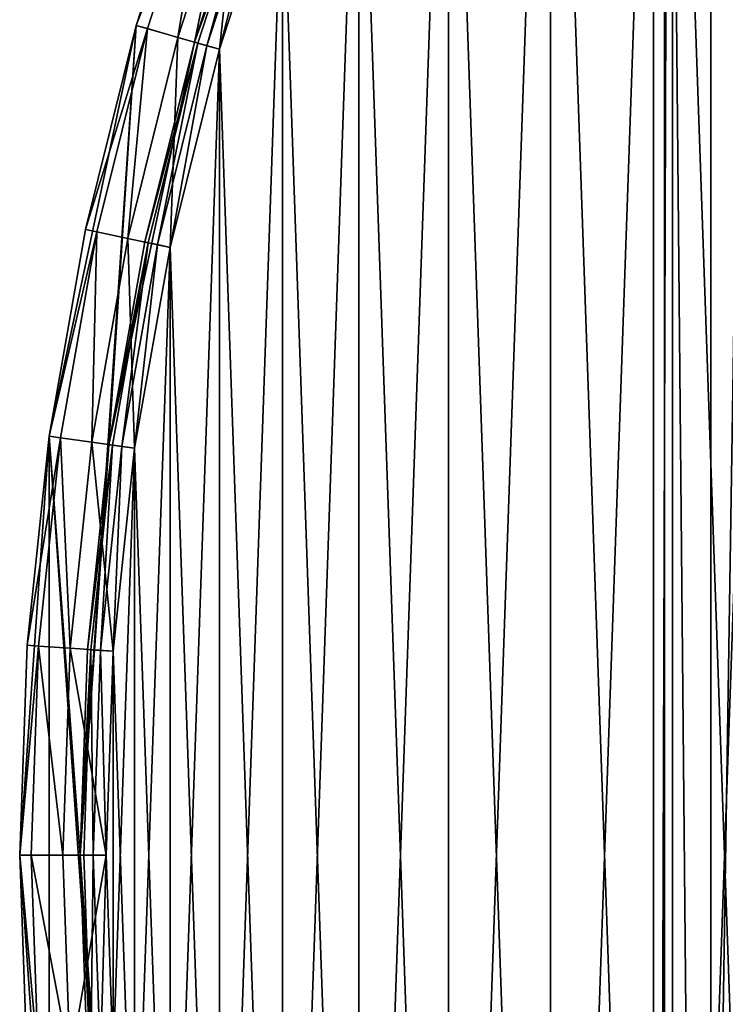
# Model space of a CAD drawing. Header units: millimetres. Extents: x -35 to 35, y -56 to 57.
# Tile 9 of 87: x -35 to -27, y -2 to 10. Entities that reach past the tile are written whole.
import ezdxf

# ---------------------------------------------------------------- set-up
doc = ezdxf.new("R2010")
doc.units = ezdxf.units.MM
doc.header["$LTSCALE"] = 25.4
doc.layers.get('0').update_dxf_attribs({"true_color": 0xff5454})

# ---------------------------------------------------------------- blocks, each defined once
blk = doc.blocks.new('MONO-LONG-I-M-BRASS-7732.STL#1')
at = {"color": 44, "true_color": 0x92621c}
mesh = blk.add_polyface(dxfattribs=at)
corners = [(-26.811, 41.57, 91.676), (-25.287, -29.36, 14.115), (-26.811, -32.676, 17.43), (-25.287, 44.886, 88.361)]
mesh.append_faces([[corners[k] for k in face] for face in [(0, 1, 2), (1, 0, 3)]], dxfattribs={"vtx0": -1, "color": 44})
mesh = blk.add_polyface(dxfattribs=at)
corners = [(-27.472, 38.116, 95.131), (-26.811, -32.676, 17.43), (-27.472, -36.13, 20.885), (-26.811, 41.57, 91.676)]
mesh.append_faces([[corners[k] for k in face] for face in [(0, 1, 2), (1, 0, 3)]], dxfattribs={"vtx0": -1, "color": 44})
mesh = blk.add_polyface(dxfattribs=at)
corners = [(-27.251, 34.633, 98.614), (-27.472, -36.13, 20.885), (-27.251, -39.613, 24.368), (-27.472, 38.116, 95.131)]
mesh.append_faces([[corners[k] for k in face] for face in [(0, 1, 2), (1, 0, 3)]], dxfattribs={"vtx0": -1, "color": 44})
at = {"color": 250, "true_color": 0x262626}
mesh = blk.add_polyface(dxfattribs=at)
corners = [(-34.461, -4.843, 416.63), (-34.461, 4.843, 416.63), (-34.8, 0, 416.63), (-33.452, -9.592, 416.63), (-34.1, 0, 416.63), (-33.768, -4.746, 416.63), (-32.779, -9.399, 416.63), (-31.791, -14.154, 416.63), (-31.152, -13.87, 416.63), (-29.512, -18.441, 416.63), (-28.918, -18.07, 416.63), (-26.658, -22.369, 416.63), (-26.122, -21.919, 416.63), (-23.286, -25.861, 416.63), (-22.817, -25.341, 416.63), (-19.46, -28.851, 416.63), (-19.068, -28.27, 416.63), (-15.255, -31.278, 416.63), (-14.948, -30.649, 416.63), (-10.754, -33.097, 416.63), (-10.537, -32.431, 416.63), (-6.043, -34.271, 416.63), (-5.921, -33.582, 416.63), (-1.215, -34.779, 416.63), (-1.19, -34.079, 416.63), (3.638, -34.609, 416.63), (3.564, -33.913, 416.63), (8.25, -33.087, 416.63), (8.419, -33.766, 416.63), (12.774, -31.617, 416.63), (13.036, -32.266, 416.63), (17.05, -29.531, 416.63), (17.4, -30.138, 416.63), (20.994, -26.871, 416.63), (21.425, -27.423, 416.63), (24.529, -23.688, 416.63), (25.033, -24.174, 416.63), (27.587, -20.043, 416.63), (28.154, -20.455, 416.63), (30.109, -16.009, 416.63), (30.727, -16.338, 416.63), (32.044, -11.663, 416.63), (32.701, -11.902, 416.63), (33.355, -7.09, 416.63), (34.04, -7.235, 416.63), (34.017, -2.379, 416.63), (34.1, 0, 416.63), (34.715, -2.428, 416.63), (-33.452, 9.592, 416.63), (-33.768, 4.746, 416.63), (-32.779, 9.399, 416.63), (-31.791, 14.154, 416.63), (-31.152, 13.87, 416.63), (-29.512, 18.441, 416.63), (-28.918, 18.07, 416.63), (-26.658, 22.369, 416.63), (-26.122, 21.919, 416.63), (-23.286, 25.861, 416.63), (-22.817, 25.341, 416.63), (-19.46, 28.851, 416.63), (-19.068, 28.27, 416.63), (-15.255, 31.278, 416.63), (-14.948, 30.649, 416.63), (-10.754, 33.097, 416.63), (-10.537, 32.431, 416.63), (-6.043, 34.271, 416.63), (-5.921, 33.582, 416.63), (-1.215, 34.779, 416.63), (-1.19, 34.079, 416.63), (3.638, 34.609, 416.63), (3.564, 33.913, 416.63), (8.25, 33.087, 416.63), (8.419, 33.766, 416.63), (12.774, 31.617, 416.63), (13.036, 32.266, 416.63), (17.05, 29.531, 416.63), (17.4, 30.138, 416.63), (20.994, 26.871, 416.63), (21.425, 27.423, 416.63), (24.529, 23.688, 416.63), (25.033, 24.174, 416.63), (27.587, 20.043, 416.63), (28.154, 20.455, 416.63), (30.109, 16.009, 416.63), (30.727, 16.338, 416.63), (32.044, 11.663, 416.63), (32.701, 11.902, 416.63), (33.355, 7.09, 416.63), (34.04, 7.235, 416.63), (34.017, 2.379, 416.63), (34.715, 2.428, 416.63), (34.8, 0, 416.63)]
mesh.append_faces([[corners[k] for k in face] for face in [(0, 1, 2), (90, 47, 91)]], dxfattribs={"vtx0": -1, "color": 250})
mesh.append_faces([[corners[k] for k in face] for face in [(4, 3, 5), (5, 3, 6), (6, 7, 8), (8, 9, 10), (10, 11, 12), (12, 13, 14), (14, 15, 16), (16, 17, 18), (18, 19, 20), (20, 21, 22), (22, 23, 24), (24, 25, 26), (26, 25, 27), (27, 28, 29), (29, 30, 31), (31, 32, 33), (33, 34, 35), (35, 36, 37), (37, 38, 39), (39, 40, 41), (41, 42, 43), (43, 44, 45), (45, 44, 46), (48, 50, 51), (51, 52, 53), (53, 54, 55), (55, 56, 57), (57, 58, 59), (59, 60, 61), (61, 62, 63), (63, 64, 65), (65, 66, 67), (67, 68, 69), (69, 71, 72), (72, 73, 74), (74, 75, 76), (76, 77, 78), (78, 79, 80), (80, 81, 82), (82, 83, 84), (84, 85, 86), (86, 87, 88), (88, 46, 90)]], dxfattribs={"vtx0": -1, "vtx1": -1, "color": 250})
mesh.append_faces([[corners[k] for k in face] for face in [(1, 3, 4), (90, 46, 47)]], dxfattribs={"vtx0": -1, "vtx1": -1, "vtx2": -1, "color": 250})
mesh.append_faces([[corners[k] for k in face] for face in [(1, 0, 3), (6, 3, 7), (8, 7, 9), (10, 9, 11), (12, 11, 13), (14, 13, 15), (16, 15, 17), (18, 17, 19), (20, 19, 21), (22, 21, 23), (24, 23, 25), (27, 25, 28), (29, 28, 30), (31, 30, 32), (33, 32, 34), (35, 34, 36), (37, 36, 38), (39, 38, 40), (41, 40, 42), (43, 42, 44), (46, 44, 47), (4, 48, 1), (48, 4, 49), (48, 49, 50), (51, 50, 52), (53, 52, 54), (55, 54, 56), (57, 56, 58), (59, 58, 60), (61, 60, 62), (63, 62, 64), (65, 64, 66), (67, 66, 68), (69, 68, 70), (69, 70, 71), (72, 71, 73), (74, 73, 75), (76, 75, 77), (78, 77, 79), (80, 79, 81), (82, 81, 83), (84, 83, 85), (86, 85, 87), (88, 87, 89), (88, 89, 46)]], dxfattribs={"vtx0": -1, "vtx2": -1, "color": 250})
at = {"color": 44, "true_color": 0x92621c}
mesh = blk.add_polyface(dxfattribs=at)
corners = [(-26.154, 31.234, 102.012), (-27.251, -39.613, 24.368), (-26.154, -43.012, 27.766), (-27.251, 34.633, 98.614)]
mesh.append_faces([[corners[k] for k in face] for face in [(0, 1, 2), (1, 0, 3)]], dxfattribs={"vtx0": -1, "color": 44})
at = {"color": 250, "true_color": 0x262626}
mesh = blk.add_polyface(dxfattribs=at)
corners = [(-33.718, 2.358, 397.63), (-33.718, -2.358, 397.63), (-33.8, 0, 397.63), (-33.471, 4.704, 397.63), (-33.471, -4.704, 397.63), (-33.061, 7.027, 397.63), (-33.061, -7.027, 397.63), (-32.491, 9.317, 397.63), (-32.491, -9.317, 397.63), (-31.762, 11.56, 397.63), (-31.762, -11.56, 397.63), (-30.878, 13.748, 397.63), (-30.878, -13.748, 397.63), (-29.844, 15.868, 397.63), (-29.844, -15.868, 397.63), (-28.664, 17.911, 397.63), (-28.664, -17.911, 397.63), (-27.345, 19.867, 397.63), (-27.345, -19.867, 397.63), (-25.892, 21.726, 397.63), (-25.892, -21.726, 397.63), (-24.314, 23.479, 397.63), (-24.314, -23.479, 397.63), (-22.617, 25.118, 397.63), (-22.617, -25.118, 397.63), (-20.809, 26.635, 397.63), (-20.809, -26.635, 397.63), (-18.901, 28.021, 397.63), (-18.901, -28.021, 397.63), (-16.9, 29.272, 397.63), (-16.9, -29.272, 397.63), (-14.817, 30.379, 397.63), (-14.817, -30.379, 397.63), (-12.662, 31.339, 397.63), (-12.662, -31.339, 397.63), (-11.25, 19, 397.63), (-10.445, 32.146, 397.63), (-10.923, 21.692, 397.63), (-9.961, 24.228, 397.63), (-8.177, 32.796, 397.63), (-8.421, 26.46, 397.63), (-6.391, 28.259, 397.63), (-5.869, 33.286, 397.63), (-3.989, 29.519, 397.63), (-3.533, 33.615, 397.63), (-1.356, 30.168, 397.63), (-1.18, 33.779, 397.63), (1.356, 30.168, 397.63), (1.18, 33.779, 397.63), (3.533, 33.615, 397.63), (3.989, 29.519, 397.63), (5.869, 33.286, 397.63), (6.391, 28.259, 397.63), (8.177, 32.796, 397.63), (8.421, 26.46, 397.63), (10.445, 32.146, 397.63), (9.961, 24.228, 397.63), (10.923, 21.692, 397.63), (12.662, 31.339, 397.63), (11.25, 19, 397.63), (-10.445, -32.146, 397.63), (-10.923, 16.308, 397.63), (-9.961, 13.772, 397.63), (-8.177, -32.796, 397.63), (-8.421, 11.54, 397.63), (-6.391, 9.741, 397.63), (-5.869, -33.286, 397.63), (-3.989, 8.481, 397.63), (-3.533, -33.615, 397.63), (-1.356, 7.832, 397.63), (-1.18, -33.779, 397.63), (1.356, 7.832, 397.63), (1.18, -33.779, 397.63), (3.533, -33.615, 397.63), (3.989, 8.481, 397.63), (5.869, -33.286, 397.63), (6.391, 9.741, 397.63), (8.177, -32.796, 397.63), (8.421, 11.54, 397.63), (10.445, -32.146, 397.63), (9.961, 13.772, 397.63), (10.923, 16.308, 397.63), (12.662, -31.339, 397.63), (14.817, 30.379, 397.63), (14.817, -30.379, 397.63), (16.9, 29.272, 397.63), (16.9, -29.272, 397.63), (18.901, 28.021, 397.63), (18.901, -28.021, 397.63), (20.809, 26.635, 397.63), (20.809, -26.635, 397.63), (22.617, 25.118, 397.63), (22.617, -25.118, 397.63), (24.314, 23.479, 397.63), (24.314, -23.479, 397.63), (25.892, 21.726, 397.63), (25.892, -21.726, 397.63), (27.345, 19.867, 397.63), (27.345, -19.867, 397.63), (28.664, 17.911, 397.63), (28.664, -17.911, 397.63), (29.844, 15.868, 397.63), (29.844, -15.868, 397.63), (30.878, 13.748, 397.63), (30.878, -13.748, 397.63), (31.762, 11.56, 397.63), (31.762, -11.56, 397.63), (32.491, 9.317, 397.63), (32.491, -9.317, 397.63), (33.061, 7.027, 397.63), (33.061, -7.027, 397.63), (33.471, 4.704, 397.63), (33.471, -4.704, 397.63), (33.718, 2.358, 397.63), (33.718, -2.358, 397.63), (33.8, 0, 397.63)]
mesh.append_faces([[corners[k] for k in face] for face in [(0, 1, 2), (114, 113, 115)]], dxfattribs={"vtx0": -1, "color": 250})
mesh.append_faces([[corners[k] for k in face] for face in [(1, 3, 4), (4, 5, 6), (6, 7, 8), (8, 9, 10), (10, 11, 12), (12, 13, 14), (14, 15, 16), (16, 17, 18), (18, 19, 20), (20, 21, 22), (22, 23, 24), (24, 25, 26), (26, 27, 28), (28, 29, 30), (30, 31, 32), (32, 33, 34), (35, 36, 37), (37, 36, 38), (38, 39, 40), (40, 39, 41), (41, 42, 43), (43, 44, 45), (45, 46, 47), (47, 49, 50), (50, 51, 52), (52, 53, 54), (54, 55, 56), (56, 55, 57), (57, 58, 59), (60, 62, 63), (63, 65, 66), (66, 67, 68), (68, 69, 70), (70, 71, 72), (72, 71, 73), (73, 74, 75), (75, 76, 77), (77, 78, 79), (79, 81, 82), (82, 83, 84), (84, 85, 86), (86, 87, 88), (88, 89, 90), (90, 91, 92), (92, 93, 94), (94, 95, 96), (96, 97, 98), (98, 99, 100), (100, 101, 102), (102, 103, 104), (104, 105, 106), (106, 107, 108), (108, 109, 110), (110, 111, 112), (112, 113, 114)]], dxfattribs={"vtx0": -1, "vtx1": -1, "color": 250})
mesh.append_faces([[corners[k] for k in face] for face in [(34, 33, 35), (82, 59, 58)]], dxfattribs={"vtx0": -1, "vtx1": -1, "vtx2": -1, "color": 250})
mesh.append_faces([[corners[k] for k in face] for face in [(1, 0, 3), (4, 3, 5), (6, 5, 7), (8, 7, 9), (10, 9, 11), (12, 11, 13), (14, 13, 15), (16, 15, 17), (18, 17, 19), (20, 19, 21), (22, 21, 23), (24, 23, 25), (26, 25, 27), (28, 27, 29), (30, 29, 31), (32, 31, 33), (35, 33, 36), (38, 36, 39), (41, 39, 42), (43, 42, 44), (45, 44, 46), (47, 46, 48), (47, 48, 49), (50, 49, 51), (52, 51, 53), (54, 53, 55), (57, 55, 58), (35, 60, 34), (60, 35, 61), (60, 61, 62), (63, 62, 64), (63, 64, 65), (66, 65, 67), (68, 67, 69), (70, 69, 71), (73, 71, 74), (75, 74, 76), (77, 76, 78), (79, 78, 80), (79, 80, 81), (82, 81, 59), (82, 58, 83), (84, 83, 85), (86, 85, 87), (88, 87, 89), (90, 89, 91), (92, 91, 93), (94, 93, 95), (96, 95, 97), (98, 97, 99), (100, 99, 101), (102, 101, 103), (104, 103, 105), (106, 105, 107), (108, 107, 109), (110, 109, 111), (112, 111, 113)]], dxfattribs={"vtx0": -1, "vtx2": -1, "color": 250})
mesh = blk.add_polyface(dxfattribs=at)
corners = [(-33.718, -2.358, 398.33), (-33.718, 2.358, 398.33), (-33.8, 0, 398.33), (-33.471, -4.704, 398.33), (-33.471, 4.704, 398.33), (-33.061, -7.027, 398.33), (-33.061, 7.027, 398.33), (-32.491, -9.317, 398.33), (-32.491, 9.317, 398.33), (-31.762, -11.56, 398.33), (-31.762, 11.56, 398.33), (-30.878, -13.748, 398.33), (-30.878, 13.748, 398.33), (-29.844, -15.868, 398.33), (-29.844, 15.868, 398.33), (-28.664, -17.911, 398.33), (-28.664, 17.911, 398.33), (-27.345, -19.867, 398.33), (-27.345, 19.867, 398.33), (-25.892, -21.726, 398.33), (-25.892, 21.726, 398.33), (-24.314, -23.479, 398.33), (-24.314, 23.479, 398.33), (-22.617, -25.118, 398.33), (-22.617, 25.118, 398.33), (-20.809, -26.635, 398.33), (-20.809, 26.635, 398.33), (-18.901, -28.021, 398.33), (-18.901, 28.021, 398.33), (-16.9, -29.272, 398.33), (-16.9, 29.272, 398.33), (-14.817, -30.379, 398.33), (-14.817, 30.379, 398.33), (-12.662, -31.339, 398.33), (-12.662, 31.339, 398.33), (-10.445, -32.146, 398.33), (-11.25, 19, 398.33), (-10.923, 16.308, 398.33), (-9.961, 13.772, 398.33), (-8.177, -32.796, 398.33), (-8.421, 11.54, 398.33), (-6.391, 9.741, 398.33), (-5.869, -33.286, 398.33), (-3.989, 8.481, 398.33), (-3.533, -33.615, 398.33), (-1.356, 7.832, 398.33), (-1.18, -33.779, 398.33), (1.356, 7.832, 398.33), (1.18, -33.779, 398.33), (3.533, -33.615, 398.33), (3.989, 8.481, 398.33), (5.869, -33.286, 398.33), (6.391, 9.741, 398.33), (8.177, -32.796, 398.33), (8.421, 11.54, 398.33), (10.445, -32.146, 398.33), (9.961, 13.772, 398.33), (10.923, 16.308, 398.33), (12.662, -31.339, 398.33), (11.25, 19, 398.33), (-10.445, 32.146, 398.33), (-10.923, 21.692, 398.33), (-9.961, 24.228, 398.33), (-8.177, 32.796, 398.33), (-8.421, 26.46, 398.33), (-6.391, 28.259, 398.33), (-5.869, 33.286, 398.33), (-3.989, 29.519, 398.33), (-3.533, 33.615, 398.33), (-1.356, 30.168, 398.33), (-1.18, 33.779, 398.33), (1.356, 30.168, 398.33), (1.18, 33.779, 398.33), (3.533, 33.615, 398.33), (3.989, 29.519, 398.33), (5.869, 33.286, 398.33), (6.391, 28.259, 398.33), (8.177, 32.796, 398.33), (8.421, 26.46, 398.33), (10.445, 32.146, 398.33), (9.961, 24.228, 398.33), (10.923, 21.692, 398.33), (12.662, 31.339, 398.33), (14.817, -30.379, 398.33), (14.817, 30.379, 398.33), (16.9, -29.272, 398.33), (16.9, 29.272, 398.33), (18.901, -28.021, 398.33), (18.901, 28.021, 398.33), (20.809, -26.635, 398.33), (20.809, 26.635, 398.33), (22.617, -25.118, 398.33), (22.617, 25.118, 398.33), (24.314, -23.479, 398.33), (24.314, 23.479, 398.33), (25.892, -21.726, 398.33), (25.892, 21.726, 398.33), (27.345, -19.867, 398.33), (27.345, 19.867, 398.33), (28.664, -17.911, 398.33), (28.664, 17.911, 398.33), (29.844, -15.868, 398.33), (29.844, 15.868, 398.33), (30.878, -13.748, 398.33), (30.878, 13.748, 398.33), (31.762, -11.56, 398.33), (31.762, 11.56, 398.33), (32.491, -9.317, 398.33), (32.491, 9.317, 398.33), (33.061, -7.027, 398.33), (33.061, 7.027, 398.33), (33.471, -4.704, 398.33), (33.471, 4.704, 398.33), (33.718, -2.358, 398.33), (33.718, 2.358, 398.33), (33.8, 0, 398.33)]
mesh.append_faces([[corners[k] for k in face] for face in [(0, 1, 2), (114, 113, 115)]], dxfattribs={"vtx0": -1, "color": 250})
mesh.append_faces([[corners[k] for k in face] for face in [(1, 3, 4), (4, 5, 6), (6, 7, 8), (8, 9, 10), (10, 11, 12), (12, 13, 14), (14, 15, 16), (16, 17, 18), (18, 19, 20), (20, 21, 22), (22, 23, 24), (24, 25, 26), (26, 27, 28), (28, 29, 30), (30, 31, 32), (32, 33, 34), (36, 35, 37), (37, 35, 38), (38, 39, 40), (40, 39, 41), (41, 42, 43), (43, 44, 45), (45, 46, 47), (47, 49, 50), (50, 51, 52), (52, 53, 54), (54, 55, 56), (56, 55, 57), (57, 58, 59), (60, 62, 63), (63, 65, 66), (66, 67, 68), (68, 69, 70), (70, 71, 72), (72, 71, 73), (73, 74, 75), (75, 76, 77), (77, 78, 79), (79, 81, 82), (82, 83, 84), (84, 85, 86), (86, 87, 88), (88, 89, 90), (90, 91, 92), (92, 93, 94), (94, 95, 96), (96, 97, 98), (98, 99, 100), (100, 101, 102), (102, 103, 104), (104, 105, 106), (106, 107, 108), (108, 109, 110), (110, 111, 112), (112, 113, 114)]], dxfattribs={"vtx0": -1, "vtx1": -1, "color": 250})
mesh.append_faces([[corners[k] for k in face] for face in [(34, 35, 36), (82, 59, 58)]], dxfattribs={"vtx0": -1, "vtx1": -1, "vtx2": -1, "color": 250})
mesh.append_faces([[corners[k] for k in face] for face in [(1, 0, 3), (4, 3, 5), (6, 5, 7), (8, 7, 9), (10, 9, 11), (12, 11, 13), (14, 13, 15), (16, 15, 17), (18, 17, 19), (20, 19, 21), (22, 21, 23), (24, 23, 25), (26, 25, 27), (28, 27, 29), (30, 29, 31), (32, 31, 33), (34, 33, 35), (38, 35, 39), (41, 39, 42), (43, 42, 44), (45, 44, 46), (47, 46, 48), (47, 48, 49), (50, 49, 51), (52, 51, 53), (54, 53, 55), (57, 55, 58), (36, 60, 34), (60, 36, 61), (60, 61, 62), (63, 62, 64), (63, 64, 65), (66, 65, 67), (68, 67, 69), (70, 69, 71), (73, 71, 74), (75, 74, 76), (77, 76, 78), (79, 78, 80), (79, 80, 81), (82, 81, 59), (82, 58, 83), (84, 83, 85), (86, 85, 87), (88, 87, 89), (90, 89, 91), (92, 91, 93), (94, 93, 95), (96, 95, 97), (98, 97, 99), (100, 99, 101), (102, 101, 103), (104, 103, 105), (106, 105, 107), (108, 107, 109), (110, 109, 111), (112, 111, 113)]], dxfattribs={"vtx0": -1, "vtx2": -1, "color": 250})
mesh = blk.add_polyface(dxfattribs=at)
corners = [(-31.791, 14.154, 416.63), (-32.701, 11.902, 398.63), (-33.452, 9.592, 416.63)]
mesh.append_faces([[corners[k] for k in face] for face in [(0, 1, 2)]], dxfattribs={"color": 250})
mesh = blk.add_polyface(dxfattribs=at)
corners = [(-31.152, 13.87, 416.63), (-32.779, 9.399, 416.63), (-32.044, 11.663, 398.63)]
mesh.append_faces([[corners[k] for k in face] for face in [(0, 1, 2)]], dxfattribs={"color": 250})
mesh = blk.add_polyface(dxfattribs=at)
corners = [(-32.701, 11.902, 398.63), (-33.452, 9.592, 398.63), (-33.452, 9.592, 416.63)]
mesh.append_faces([[corners[k] for k in face] for face in [(0, 1, 2)]], dxfattribs={"color": 250})
mesh = blk.add_polyface(dxfattribs=at)
corners = [(-33.452, 9.592, 398.63), (-32.575, 11.856, 398.13), (-33.323, 9.555, 398.13), (-32.701, 11.902, 398.63)]
mesh.append_faces([[corners[k] for k in face] for face in [(0, 1, 2), (1, 0, 3)]], dxfattribs={"vtx0": -1, "color": 250})
mesh = blk.add_polyface(dxfattribs=at)
corners = [(-32.575, 11.856, 398.13), (-32.971, 9.454, 397.764), (-33.323, 9.555, 398.13), (-32.231, 11.731, 397.764)]
mesh.append_faces([[corners[k] for k in face] for face in [(0, 1, 2), (1, 0, 3)]], dxfattribs={"vtx0": -1, "color": 250})
mesh = blk.add_polyface(dxfattribs=at)
corners = [(-32.231, 11.731, 397.764), (-32.491, 9.317, 397.63), (-32.971, 9.454, 397.764), (-31.762, 11.56, 397.63)]
mesh.append_faces([[corners[k] for k in face] for face in [(0, 1, 2), (1, 0, 3)]], dxfattribs={"vtx0": -1, "color": 250})
mesh = blk.add_polyface(dxfattribs=at)
corners = [(-32.044, 11.663, 398.63), (-32.779, 9.399, 416.63), (-32.779, 9.399, 398.63)]
mesh.append_faces([[corners[k] for k in face] for face in [(0, 1, 2)]], dxfattribs={"color": 250})
mesh = blk.add_polyface(dxfattribs=at)
corners = [(-32.006, 11.649, 398.48), (-32.779, 9.399, 398.63), (-32.74, 9.388, 398.48), (-32.044, 11.663, 398.63)]
mesh.append_faces([[corners[k] for k in face] for face in [(0, 1, 2), (1, 0, 3)]], dxfattribs={"vtx0": -1, "color": 250})
mesh = blk.add_polyface(dxfattribs=at)
corners = [(-32.635, 9.358, 398.37), (-32.006, 11.649, 398.48), (-32.74, 9.388, 398.48), (-31.903, 11.612, 398.37)]
mesh.append_faces([[corners[k] for k in face] for face in [(0, 1, 2), (1, 0, 3)]], dxfattribs={"vtx0": -1, "color": 250})
mesh = blk.add_polyface(dxfattribs=at)
corners = [(-32.491, 9.317, 398.33), (-31.903, 11.612, 398.37), (-32.635, 9.358, 398.37), (-31.762, 11.56, 398.33)]
mesh.append_faces([[corners[k] for k in face] for face in [(0, 1, 2), (1, 0, 3)]], dxfattribs={"vtx0": -1, "color": 250})
mesh = blk.add_polyface(dxfattribs=at)
corners = [(-33.452, 9.592, 416.63), (-34.04, 7.235, 398.63), (-34.461, 4.843, 416.63)]
mesh.append_faces([[corners[k] for k in face] for face in [(0, 1, 2)]], dxfattribs={"color": 250})
mesh = blk.add_polyface(dxfattribs=at)
corners = [(-33.452, 9.592, 398.63), (-34.04, 7.235, 398.63), (-33.452, 9.592, 416.63)]
mesh.append_faces([[corners[k] for k in face] for face in [(0, 1, 2)]], dxfattribs={"color": 250})
mesh = blk.add_polyface(dxfattribs=at)
corners = [(-34.04, 7.235, 398.63), (-33.323, 9.555, 398.13), (-33.908, 7.207, 398.13), (-33.452, 9.592, 398.63)]
mesh.append_faces([[corners[k] for k in face] for face in [(0, 1, 2), (1, 0, 3)]], dxfattribs={"vtx0": -1, "color": 250})
mesh = blk.add_polyface(dxfattribs=at)
corners = [(-33.323, 9.555, 398.13), (-33.55, 7.131, 397.764), (-33.908, 7.207, 398.13), (-32.971, 9.454, 397.764)]
mesh.append_faces([[corners[k] for k in face] for face in [(0, 1, 2), (1, 0, 3)]], dxfattribs={"vtx0": -1, "color": 250})
mesh = blk.add_polyface(dxfattribs=at)
corners = [(-32.971, 9.454, 397.764), (-33.061, 7.027, 397.63), (-33.55, 7.131, 397.764), (-32.491, 9.317, 397.63)]
mesh.append_faces([[corners[k] for k in face] for face in [(0, 1, 2), (1, 0, 3)]], dxfattribs={"vtx0": -1, "color": 250})
mesh = blk.add_polyface(dxfattribs=at)
corners = [(-32.779, 9.399, 416.63), (-33.768, 4.746, 416.63), (-33.355, 7.09, 398.63)]
mesh.append_faces([[corners[k] for k in face] for face in [(0, 1, 2)]], dxfattribs={"color": 250})
mesh = blk.add_polyface(dxfattribs=at)
corners = [(-32.779, 9.399, 416.63), (-33.355, 7.09, 398.63), (-32.779, 9.399, 398.63)]
mesh.append_faces([[corners[k] for k in face] for face in [(0, 1, 2)]], dxfattribs={"color": 250})
mesh = blk.add_polyface(dxfattribs=at)
corners = [(-32.74, 9.388, 398.48), (-33.355, 7.09, 398.63), (-33.316, 7.081, 398.48), (-32.779, 9.399, 398.63)]
mesh.append_faces([[corners[k] for k in face] for face in [(0, 1, 2), (1, 0, 3)]], dxfattribs={"vtx0": -1, "color": 250})
mesh = blk.add_polyface(dxfattribs=at)
corners = [(-33.208, 7.059, 398.37), (-32.74, 9.388, 398.48), (-33.316, 7.081, 398.48), (-32.635, 9.358, 398.37)]
mesh.append_faces([[corners[k] for k in face] for face in [(0, 1, 2), (1, 0, 3)]], dxfattribs={"vtx0": -1, "color": 250})
mesh = blk.add_polyface(dxfattribs=at)
corners = [(-33.061, 7.027, 398.33), (-32.635, 9.358, 398.37), (-33.208, 7.059, 398.37), (-32.491, 9.317, 398.33)]
mesh.append_faces([[corners[k] for k in face] for face in [(0, 1, 2), (1, 0, 3)]], dxfattribs={"vtx0": -1, "color": 250})
mesh = blk.add_polyface(dxfattribs=at)
corners = [(-34.04, 7.235, 398.63), (-34.461, 4.843, 398.63), (-34.461, 4.843, 416.63)]
mesh.append_faces([[corners[k] for k in face] for face in [(0, 1, 2)]], dxfattribs={"color": 250})
mesh = blk.add_polyface(dxfattribs=at)
corners = [(-34.461, 4.843, 398.63), (-33.908, 7.207, 398.13), (-34.329, 4.825, 398.13), (-34.04, 7.235, 398.63)]
mesh.append_faces([[corners[k] for k in face] for face in [(0, 1, 2), (1, 0, 3)]], dxfattribs={"vtx0": -1, "color": 250})
mesh = blk.add_polyface(dxfattribs=at)
corners = [(-33.908, 7.207, 398.13), (-33.966, 4.774, 397.764), (-34.329, 4.825, 398.13), (-33.55, 7.131, 397.764)]
mesh.append_faces([[corners[k] for k in face] for face in [(0, 1, 2), (1, 0, 3)]], dxfattribs={"vtx0": -1, "color": 250})
mesh = blk.add_polyface(dxfattribs=at)
corners = [(-33.55, 7.131, 397.764), (-33.471, 4.704, 397.63), (-33.966, 4.774, 397.764), (-33.061, 7.027, 397.63)]
mesh.append_faces([[corners[k] for k in face] for face in [(0, 1, 2), (1, 0, 3)]], dxfattribs={"vtx0": -1, "color": 250})
mesh = blk.add_polyface(dxfattribs=at)
corners = [(-33.355, 7.09, 398.63), (-33.768, 4.746, 416.63), (-33.768, 4.746, 398.63)]
mesh.append_faces([[corners[k] for k in face] for face in [(0, 1, 2)]], dxfattribs={"color": 250})
mesh = blk.add_polyface(dxfattribs=at)
corners = [(-33.316, 7.081, 398.48), (-33.768, 4.746, 398.63), (-33.728, 4.74, 398.48), (-33.355, 7.09, 398.63)]
mesh.append_faces([[corners[k] for k in face] for face in [(0, 1, 2), (1, 0, 3)]], dxfattribs={"vtx0": -1, "color": 250})
mesh = blk.add_polyface(dxfattribs=at)
corners = [(-33.62, 4.725, 398.37), (-33.316, 7.081, 398.48), (-33.728, 4.74, 398.48), (-33.208, 7.059, 398.37)]
mesh.append_faces([[corners[k] for k in face] for face in [(0, 1, 2), (1, 0, 3)]], dxfattribs={"vtx0": -1, "color": 250})
mesh = blk.add_polyface(dxfattribs=at)
corners = [(-33.471, 4.704, 398.33), (-33.208, 7.059, 398.37), (-33.62, 4.725, 398.37), (-33.061, 7.027, 398.33)]
mesh.append_faces([[corners[k] for k in face] for face in [(0, 1, 2), (1, 0, 3)]], dxfattribs={"vtx0": -1, "color": 250})
mesh = blk.add_polyface(dxfattribs=at)
corners = [(-34.461, 4.843, 416.63), (-34.715, 2.428, 398.63), (-34.8, 0, 416.63)]
mesh.append_faces([[corners[k] for k in face] for face in [(0, 1, 2)]], dxfattribs={"color": 250})
mesh = blk.add_polyface(dxfattribs=at)
corners = [(-34.461, 4.843, 398.63), (-34.715, 2.428, 398.63), (-34.461, 4.843, 416.63)]
mesh.append_faces([[corners[k] for k in face] for face in [(0, 1, 2)]], dxfattribs={"color": 250})
mesh = blk.add_polyface(dxfattribs=at)
corners = [(-34.715, 2.428, 398.63), (-34.329, 4.825, 398.13), (-34.582, 2.418, 398.13), (-34.461, 4.843, 398.63)]
mesh.append_faces([[corners[k] for k in face] for face in [(0, 1, 2), (1, 0, 3)]], dxfattribs={"vtx0": -1, "color": 250})
mesh = blk.add_polyface(dxfattribs=at)
corners = [(-34.329, 4.825, 398.13), (-34.216, 2.393, 397.764), (-34.582, 2.418, 398.13), (-33.966, 4.774, 397.764)]
mesh.append_faces([[corners[k] for k in face] for face in [(0, 1, 2), (1, 0, 3)]], dxfattribs={"vtx0": -1, "color": 250})
mesh = blk.add_polyface(dxfattribs=at)
corners = [(-33.966, 4.774, 397.764), (-33.718, 2.358, 397.63), (-34.216, 2.393, 397.764), (-33.471, 4.704, 397.63)]
mesh.append_faces([[corners[k] for k in face] for face in [(0, 1, 2), (1, 0, 3)]], dxfattribs={"vtx0": -1, "color": 250})
mesh = blk.add_polyface(dxfattribs=at)
corners = [(-33.768, 4.746, 416.63), (-34.1, 0, 416.63), (-34.017, 2.379, 398.63)]
mesh.append_faces([[corners[k] for k in face] for face in [(0, 1, 2)]], dxfattribs={"color": 250})
mesh = blk.add_polyface(dxfattribs=at)
corners = [(-33.768, 4.746, 416.63), (-34.017, 2.379, 398.63), (-33.768, 4.746, 398.63)]
mesh.append_faces([[corners[k] for k in face] for face in [(0, 1, 2)]], dxfattribs={"color": 250})
mesh = blk.add_polyface(dxfattribs=at)
corners = [(-33.728, 4.74, 398.48), (-34.017, 2.379, 398.63), (-33.977, 2.376, 398.48), (-33.768, 4.746, 398.63)]
mesh.append_faces([[corners[k] for k in face] for face in [(0, 1, 2), (1, 0, 3)]], dxfattribs={"vtx0": -1, "color": 250})
mesh = blk.add_polyface(dxfattribs=at)
corners = [(-33.867, 2.368, 398.37), (-33.728, 4.74, 398.48), (-33.977, 2.376, 398.48), (-33.62, 4.725, 398.37)]
mesh.append_faces([[corners[k] for k in face] for face in [(0, 1, 2), (1, 0, 3)]], dxfattribs={"vtx0": -1, "color": 250})
mesh = blk.add_polyface(dxfattribs=at)
corners = [(-33.718, 2.358, 398.33), (-33.62, 4.725, 398.37), (-33.867, 2.368, 398.37), (-33.471, 4.704, 398.33)]
mesh.append_faces([[corners[k] for k in face] for face in [(0, 1, 2), (1, 0, 3)]], dxfattribs={"vtx0": -1, "color": 250})
mesh = blk.add_polyface(dxfattribs=at)
corners = [(-34.715, 2.428, 398.63), (-34.8, 0, 398.63), (-34.8, 0, 416.63)]
mesh.append_faces([[corners[k] for k in face] for face in [(0, 1, 2)]], dxfattribs={"color": 250})
mesh = blk.add_polyface(dxfattribs=at)
corners = [(-34.8, 0, 398.63), (-34.582, 2.418, 398.13), (-34.666, 0, 398.13), (-34.715, 2.428, 398.63)]
mesh.append_faces([[corners[k] for k in face] for face in [(0, 1, 2), (1, 0, 3)]], dxfattribs={"vtx0": -1, "color": 250})
mesh = blk.add_polyface(dxfattribs=at)
corners = [(-34.582, 2.418, 398.13), (-34.3, 0, 397.764), (-34.666, 0, 398.13), (-34.216, 2.393, 397.764)]
mesh.append_faces([[corners[k] for k in face] for face in [(0, 1, 2), (1, 0, 3)]], dxfattribs={"vtx0": -1, "color": 250})
mesh = blk.add_polyface(dxfattribs=at)
corners = [(-34.216, 2.393, 397.764), (-33.8, 0, 397.63), (-34.3, 0, 397.764), (-33.718, 2.358, 397.63)]
mesh.append_faces([[corners[k] for k in face] for face in [(0, 1, 2), (1, 0, 3)]], dxfattribs={"vtx0": -1, "color": 250})
mesh = blk.add_polyface(dxfattribs=at)
corners = [(-34.017, 2.379, 398.63), (-34.1, 0, 416.63), (-34.1, 0, 398.63)]
mesh.append_faces([[corners[k] for k in face] for face in [(0, 1, 2)]], dxfattribs={"color": 250})
mesh = blk.add_polyface(dxfattribs=at)
corners = [(-33.977, 2.376, 398.48), (-34.1, 0, 398.63), (-34.06, 0, 398.48), (-34.017, 2.379, 398.63)]
mesh.append_faces([[corners[k] for k in face] for face in [(0, 1, 2), (1, 0, 3)]], dxfattribs={"vtx0": -1, "color": 250})
mesh = blk.add_polyface(dxfattribs=at)
corners = [(-33.95, 0, 398.37), (-33.977, 2.376, 398.48), (-34.06, 0, 398.48), (-33.867, 2.368, 398.37)]
mesh.append_faces([[corners[k] for k in face] for face in [(0, 1, 2), (1, 0, 3)]], dxfattribs={"vtx0": -1, "color": 250})
mesh = blk.add_polyface(dxfattribs=at)
corners = [(-33.8, 0, 398.33), (-33.867, 2.368, 398.37), (-33.95, 0, 398.37), (-33.718, 2.358, 398.33)]
mesh.append_faces([[corners[k] for k in face] for face in [(0, 1, 2), (1, 0, 3)]], dxfattribs={"vtx0": -1, "color": 250})
mesh = blk.add_polyface(dxfattribs=at)
corners = [(-34.8, 0, 398.63), (-34.715, -2.428, 398.63), (-34.8, 0, 416.63)]
mesh.append_faces([[corners[k] for k in face] for face in [(0, 1, 2)]], dxfattribs={"color": 250})
mesh = blk.add_polyface(dxfattribs=at)
corners = [(-34.8, 0, 416.63), (-34.715, -2.428, 398.63), (-34.461, -4.843, 416.63)]
mesh.append_faces([[corners[k] for k in face] for face in [(0, 1, 2)]], dxfattribs={"color": 250})
mesh = blk.add_polyface(dxfattribs=at)
corners = [(-34.8, 0, 398.63), (-34.582, -2.418, 398.13), (-34.715, -2.428, 398.63), (-34.666, 0, 398.13)]
mesh.append_faces([[corners[k] for k in face] for face in [(0, 1, 2), (1, 0, 3)]], dxfattribs={"vtx0": -1, "color": 250})
mesh = blk.add_polyface(dxfattribs=at)
corners = [(-34.666, 0, 398.13), (-34.216, -2.393, 397.764), (-34.582, -2.418, 398.13), (-34.3, 0, 397.764)]
mesh.append_faces([[corners[k] for k in face] for face in [(0, 1, 2), (1, 0, 3)]], dxfattribs={"vtx0": -1, "color": 250})
mesh = blk.add_polyface(dxfattribs=at)
corners = [(-33.8, 0, 397.63), (-34.216, -2.393, 397.764), (-34.3, 0, 397.764), (-33.718, -2.358, 397.63)]
mesh.append_faces([[corners[k] for k in face] for face in [(0, 1, 2), (1, 0, 3)]], dxfattribs={"vtx0": -1, "color": 250})
mesh = blk.add_polyface(dxfattribs=at)
corners = [(-34.1, 0, 416.63), (-33.768, -4.746, 416.63), (-34.017, -2.379, 398.63)]
mesh.append_faces([[corners[k] for k in face] for face in [(0, 1, 2)]], dxfattribs={"color": 250})
mesh = blk.add_polyface(dxfattribs=at)
corners = [(-34.1, 0, 398.63), (-34.1, 0, 416.63), (-34.017, -2.379, 398.63)]
mesh.append_faces([[corners[k] for k in face] for face in [(0, 1, 2)]], dxfattribs={"color": 250})
mesh = blk.add_polyface(dxfattribs=at)
corners = [(-33.977, -2.376, 398.48), (-34.1, 0, 398.63), (-34.017, -2.379, 398.63), (-34.06, 0, 398.48)]
mesh.append_faces([[corners[k] for k in face] for face in [(0, 1, 2), (1, 0, 3)]], dxfattribs={"vtx0": -1, "color": 250})
mesh = blk.add_polyface(dxfattribs=at)
corners = [(-33.977, -2.376, 398.48), (-33.95, 0, 398.37), (-34.06, 0, 398.48), (-33.867, -2.368, 398.37)]
mesh.append_faces([[corners[k] for k in face] for face in [(0, 1, 2), (1, 0, 3)]], dxfattribs={"vtx0": -1, "color": 250})
mesh = blk.add_polyface(dxfattribs=at)
corners = [(-33.867, -2.368, 398.37), (-33.8, 0, 398.33), (-33.95, 0, 398.37), (-33.718, -2.358, 398.33)]
mesh.append_faces([[corners[k] for k in face] for face in [(0, 1, 2), (1, 0, 3)]], dxfattribs={"vtx0": -1, "color": 250})

msp = doc.modelspace()

# ---------------------------------------------------------------- block references
at = {"color": 0}
msp.add_blockref('MONO-LONG-I-M-BRASS-7732.STL#1', (0, 0), dxfattribs=at)

doc.saveas('drawing.dxf')
